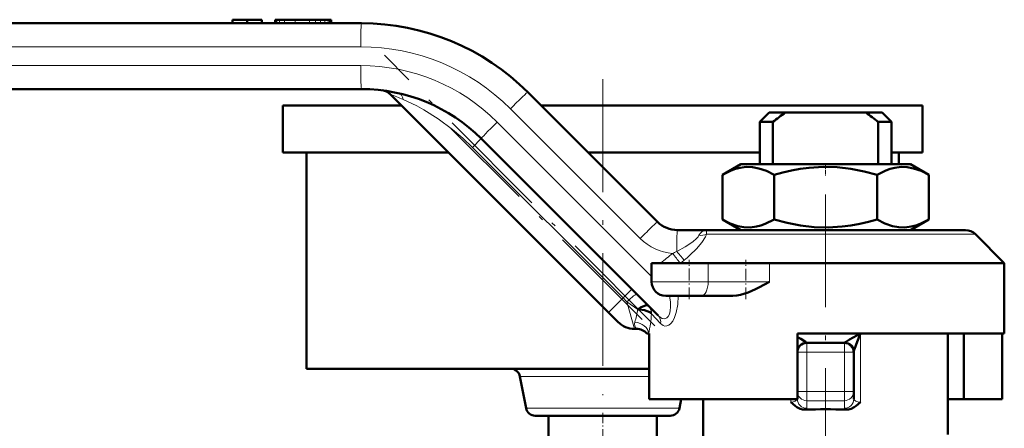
# Model space of a CAD drawing. Extents: x -1438 to 1837, y -1701 to 699.
# Tile 73 of 90: x 937 to 1042, y -228 to -185. Entities that reach past the tile are written whole.
import ezdxf

# ---------------------------------------------------------------- set-up
doc = ezdxf.new("R2010")
doc.units = 0
doc.linetypes.add('DASHDOT', pattern=[18.5, 12, -3, 0.5, -3])

msp = doc.modelspace()

# ---------------------------------------------------------------- linework, layer by layer
at = {"color": 7, "lineweight": 50}
for p, q in [((959.75, -185), (961.3, -185)), ((959.75, -185), (959.75, -185.35)), ((961.3, -185), (962.86, -185)), ((961.3, -185), (961.3, -185.35)), ((962.86, -185), (962.86, -185.35)), ((962.86, -185), (962.86, -185.35)), ((964.29, -185), (964.26, -185)), ((964.26, -185), (964.26, -185.35)), ((964.35, -185), (964.29, -185)), ((964.37, -185), (964.35, -185)), ((964.39, -185), (964.37, -185)), ((964.37, -185), (964.37, -185.35)), ((964.43, -185), (964.39, -185)), ((964.73, -185), (964.43, -185)), ((965.27, -185), (964.73, -185)), ((966.41, -185), (965.27, -185)), ((967.91, -185), (966.41, -185)), ((967.92, -185), (968.56, -185)), ((969.1, -185), (968.56, -185)), ((969.57, -185), (969.1, -185)), ((969.92, -185), (969.57, -185)), ((970.05, -185), (969.92, -185)), ((970.14, -185), (970.05, -185)), ((970.19, -185), (970.14, -185)), ((970.21, -185), (970.19, -185)), ((970.21, -185), (970.21, -185.35)), ((899.81, -185.35), (973.45, -185.35)), ((973.45, -192.35), (899.73, -192.35)), ((999.72, -216.12), (976.52, -192.91)), ((991.13, -192.67), (1004.92, -206.47)), ((965.1, -194.1), (977.7, -194.1)), ((965.1, -194.1), (965.1, -199.1)), ((992.55, -194.1), (999.1, -194.1)), ((999.1, -194.1), (1033.1, -194.1)), ((1033.1, -194.1), (1033.1, -199.1)), ((1016.8, -194.85), (1015.8, -195.85)), ((1016.8, -194.85), (1018.52, -194.85)), ((1027.09, -194.85), (1018.52, -194.85)), ((1027.09, -194.85), (1028.8, -194.85)), ((1028.8, -194.85), (1029.8, -195.85)), ((1015.8, -195.85), (1017.2, -195.85)), ((1015.8, -195.85), (1015.8, -200.35)), ((1017.2, -200.35), (1017.2, -195.85)), ((1028.4, -195.85), (1029.8, -195.85)), ((1028.4, -200.35), (1028.4, -195.85)), ((1029.8, -195.85), (1029.8, -200.35)), ((1005, -216.45), (986.18, -197.62)), ((965.1, -199.1), (982.7, -199.1)), ((967.6, -199.1), (967.6, -222.1)), ((997.55, -199.1), (999.1, -199.1)), ((999.1, -199.1), (1015.8, -199.1)), ((1029.8, -199.1), (1033.1, -199.1)), ((1030.6, -199.1), (1030.6, -200.35)), ((1013.78, -200.35), (1011.83, -201.47)), ((1027.32, -200.35), (1013.78, -200.35)), ((1031.83, -200.35), (1027.32, -200.35)), ((1031.83, -200.35), (1033.77, -201.47)), ((1011.83, -201.47), (1011.83, -206.23)), ((1017.32, -201.47), (1017.32, -206.23)), ((1028.29, -201.47), (1028.29, -206.23)), ((1033.77, -201.47), (1033.77, -206.23)), ((1013.78, -207.35), (1011.83, -206.23)), ((1031.83, -207.35), (1033.77, -206.23)), ((1007.05, -207.35), (1010.17, -207.35)), ((1037.68, -207.35), (1010.17, -207.35)), ((1038.74, -207.79), (1041.8, -210.85)), ((1004.3, -212.85), (1004.3, -210.85)), ((1010.31, -210.85), (1004.3, -210.85)), ((1010.31, -210.85), (1016.83, -210.85)), ((1041.8, -210.85), (1016.83, -210.85)), ((1041.8, -218.35), (1041.8, -210.85)), ((1005.8, -214.35), (1009.56, -214.35)), ((1012.93, -214.35), (1009.56, -214.35)), ((1003.96, -215.41), (1003.97, -215.42)), ((1000.72, -217.12), (999.72, -216.12)), ((1002.69, -217.85), (1002.49, -217.85)), ((1003.8, -218.35), (1004.01, -218.35)), ((1004.04, -218.35), (1004.01, -218.35)), ((1004.04, -225.35), (1004.04, -218.35)), ((1019.8, -218.35), (1019.8, -225.35)), ((1041.8, -218.35), (1019.8, -218.35)), ((1035.8, -229.1), (1035.8, -218.35)), ((1037.5, -225.35), (1037.5, -218.35)), ((1041.57, -225.35), (1041.57, -218.35)), ((1024.8, -219.35), (1020.8, -219.35)), ((1019.8, -220.35), (1019.8, -220.3)), ((1025.8, -220.35), (1025.8, -220.3)), ((1025.8, -224.51), (1025.8, -220.35)), ((967.6, -222.1), (999.1, -222.1)), ((990.29, -222.91), (990.95, -226.29)), ((999.1, -222.1), (1004.04, -222.1)), ((1019.8, -225.1), (1019.8, -225.32)), ((1025.8, -225.32), (1025.8, -224.51)), ((1019.8, -225.35), (1004.04, -225.35)), ((1007.44, -225.35), (1007.26, -226.29)), ((1009.8, -225.35), (1009.8, -230.1)), ((1037.5, -225.35), (1035.8, -225.35)), ((1037.5, -225.35), (1041.57, -225.35)), ((991.93, -227.1), (1006.28, -227.1)), ((993.35, -227.1), (993.35, -230.1)), ((1004.85, -227.1), (1004.85, -230.1))]:
    msp.add_line(p, q, dxfattribs=at)
at = {"color": 7, "lineweight": 18}
for p, q in [((964.29, -185), (964.29, -185.35)), ((964.35, -185), (964.35, -185.35)), ((964.39, -185), (964.39, -185.35)), ((964.43, -185), (964.43, -185.35)), ((964.73, -185), (964.73, -185.35)), ((965.27, -185), (965.27, -185.35)), ((966.41, -185), (966.41, -185.35)), ((967.91, -185), (967.91, -185.35)), ((968.56, -185), (968.56, -185.35)), ((969.1, -185), (969.1, -185.35)), ((969.57, -185), (969.57, -185.35)), ((969.92, -185), (969.92, -185.35)), ((970.05, -185), (970.05, -185.35)), ((970.14, -185), (970.14, -185.35)), ((970.19, -185), (970.19, -185.35)), ((973.37, -187.85), (899.74, -187.85)), ((899.66, -189.85), (973.37, -189.85)), ((1003.08, -208.24), (989.28, -194.44)), ((987.87, -195.86), (1004.3, -212.29)), ((985.25, -198.55), (986.18, -197.62)), ((1001.27, -214.57), (985.25, -198.55)), ((1038.74, -207.79), (1010.15, -207.79)), ((1010.31, -212.85), (1010.31, -210.85)), ((1016.83, -212.85), (1016.83, -210.85)), ((1010.31, -212.85), (1004.3, -212.85)), ((1010.31, -212.85), (1016.83, -212.85)), ((999.72, -216.12), (1001.27, -214.57)), ((1001.27, -214.57), (1002.2, -213.64)), ((1001.67, -214.97), (1001.27, -214.57)), ((1002.82, -215.78), (1001.67, -214.97)), ((1001.67, -214.97), (1002.49, -217.85)), ((1004.29, -216.27), (1004.26, -216.22)), ((1005.26, -217.3), (1004.29, -216.27)), ((1026.52, -218.35), (1026.52, -225.66)), ((1020.8, -219.35), (1020.8, -220.35)), ((1024.8, -220.35), (1024.8, -219.35)), ((1020.8, -220.35), (1019.8, -220.35)), ((1024.8, -220.35), (1020.8, -220.35)), ((1020.8, -224.51), (1020.8, -220.35)), ((1025.8, -220.35), (1024.8, -220.35)), ((1024.8, -224.51), (1024.8, -220.35)), ((1004.04, -222.91), (990.29, -222.91)), ((1019.8, -224.51), (1020.8, -224.51)), ((1020.8, -224.51), (1024.8, -224.51)), ((1020.8, -225.5), (1020.8, -224.51)), ((1025.8, -224.51), (1024.8, -224.51)), ((1024.8, -225.5), (1024.8, -224.51)), ((1019.09, -225.35), (1019.09, -225.66)), ((1020.8, -225.5), (1020.8, -226.31)), ((1020.8, -225.5), (1024.8, -225.5)), ((1024.8, -226.31), (1024.8, -225.5)), ((990.95, -226.29), (1007.26, -226.29))]:
    msp.add_line(p, q, dxfattribs=at)
at = {"color": 7, "linetype": 'DASHDOT', "lineweight": 18, "ltscale": 0.010515}
msp.add_line((967.92, -184.97), (967.92, -185.39), dxfattribs=at)
msp.add_line((967.92, -184.97), (967.92, -185.39), dxfattribs=at)
at = {"color": 7, "linetype": 'DASHDOT', "lineweight": 18}
for p, q in [((1004.66, -217.52), (975.89, -188.75)), ((999.1, -191.3), (999.1, -224.9)), ((1003.3, -216.86), (982.96, -196.53)), ((1022.8, -203.55), (1022.8, -235.74))]:
    msp.add_line(p, q, dxfattribs=at)
at = {"color": 7, "linetype": 'DASHDOT', "lineweight": 18, "ltscale": 0.033697}
msp.add_line((1022.8, -200.24), (1022.8, -201.59), dxfattribs=at)
at = {"color": 7, "linetype": 'DASHDOT', "lineweight": 18, "ltscale": 0.105015}
msp.add_line((1008.3, -214.7), (1008.3, -210.5), dxfattribs=at)
at = {"color": 7, "linetype": 'DASHDOT', "lineweight": 18, "ltscale": 0.105213}
msp.add_line((1014.32, -214.71), (1014.32, -210.5), dxfattribs=at)
at = {"color": 7, "linetype": 'DASHDOT', "lineweight": 18, "ltscale": 0.120001}
msp.add_line((1020.4, -220.35), (1025.2, -220.35), dxfattribs=at)
at = {"color": 7, "linetype": 'DASHDOT', "lineweight": 18, "ltscale": 0.124842}
for p, q in [((1020.8, -219.94), (1020.8, -224.93)), ((1024.8, -219.94), (1024.8, -224.93))]:
    msp.add_line(p, q, dxfattribs=at)
at = {"color": 7, "linetype": 'DASHDOT', "lineweight": 18, "ltscale": 0.120013}
msp.add_line((1025.2, -224.51), (1020.4, -224.51), dxfattribs=at)
at = {"color": 7, "linetype": 'DASHDOT', "lineweight": 18, "ltscale": 0.090015}
msp.add_line((999.1, -226.8), (999.1, -230.4), dxfattribs=at)
at = {"color": 7, "lineweight": 18}
for points in [[(985.25, -198.55), (984.21, -197.57), (983.13, -196.65), (981.62, -195.53), (980.09, -194.56), (979.32, -194.13), (977.88, -193.44)], [(1006.97, -209.62), (1007.87, -209.12), (1008.68, -208.59), (1009.09, -208.23), (1009.24, -208.05), (1009.33, -207.9)], [(1010.15, -207.79), (1010.02, -208.08), (1009.65, -208.66), (1009.06, -209.35), (1008.36, -210.02)], [(1009.33, -207.9), (1009.49, -207.66), (1009.69, -207.49), (1009.87, -207.4), (1010.17, -207.35)], [(1010.17, -207.35), (1010.16, -207.35), (1010.16, -207.36), (1010.15, -207.38), (1010.14, -207.42), (1010.15, -207.79)], [(1005, -216.45), (1005.23, -216.64), (1005.43, -216.74), (1005.63, -216.78), (1005.78, -216.76), (1005.92, -216.69), (1006.07, -216.53), (1006.19, -216.3), (1006.29, -215.94), (1006.32, -215.51), (1006.31, -215.03), (1006.22, -214.35)], [(1007.14, -214.35), (1007.08, -215.25), (1006.92, -216.12), (1006.75, -216.63), (1006.54, -217.04)], [(1006.54, -217.04), (1006.35, -217.29), (1006.13, -217.46), (1005.93, -217.55), (1005.72, -217.56), (1005.53, -217.5), (1005.26, -217.3)], [(1019.8, -225.35), (1019.76, -225.42), (1019.58, -225.54), (1019.35, -225.62), (1019.09, -225.66)], [(1025.8, -225.32), (1025.83, -225.39), (1025.86, -225.44), (1026, -225.53), (1026.24, -225.61), (1026.52, -225.66)]]:
    msp.add_lwpolyline(points, dxfattribs=at)
at = {"color": 7, "lineweight": 50}
for points in [[(1017.32, -201.47), (1016.51, -201.06), (1015.69, -200.78), (1015.03, -200.65), (1014.36, -200.63), (1013.7, -200.72), (1013.23, -200.84), (1012.76, -201.01), (1011.83, -201.47)], [(1028.29, -201.47), (1026.89, -201.11), (1025.47, -200.84), (1024.03, -200.67), (1022.54, -200.63), (1021.05, -200.72), (1020.1, -200.84), (1019.17, -201.01), (1018.24, -201.23), (1017.32, -201.47)], [(1033.77, -201.47), (1032.97, -201.06), (1032.15, -200.78), (1031.48, -200.65), (1030.82, -200.63), (1030.15, -200.72), (1029.68, -200.84), (1029.21, -201.01), (1028.29, -201.47)], [(1011.83, -206.23), (1012.64, -206.64), (1013.46, -206.93), (1014.12, -207.05), (1014.79, -207.07), (1015.45, -206.98), (1015.93, -206.86), (1016.39, -206.69), (1017.32, -206.23)], [(1017.32, -206.23), (1018.72, -206.59), (1020.14, -206.87), (1021.58, -207.03), (1023.07, -207.08), (1024.56, -206.98), (1025.5, -206.86), (1026.44, -206.69), (1027.37, -206.48), (1028.29, -206.23)], [(1028.29, -206.23), (1029.1, -206.64), (1029.92, -206.93), (1030.58, -207.05), (1031.24, -207.07), (1031.91, -206.98), (1032.38, -206.86), (1032.85, -206.69), (1033.77, -206.23)], [(1016.83, -212.85), (1015.71, -213.45), (1015.33, -213.64), (1014.56, -213.99), (1013.76, -214.24), (1013.35, -214.32), (1012.93, -214.35)], [(1003.96, -215.41), (1003.91, -215.37), (1003.74, -215.35), (1003.55, -215.39), (1003.12, -215.58), (1002.82, -215.78)], [(1004.26, -216.22), (1004.1, -216.08), (1003.84, -215.96), (1003.53, -215.86), (1003.01, -215.79), (1002.82, -215.78)], [(1020.77, -219.33), (1020.75, -219.3), (1020.67, -219.24), (1020.16, -218.93), (1019.8, -218.73)], [(1024.84, -219.33), (1024.85, -219.31), (1024.91, -219.26), (1025.36, -218.98), (1026.52, -218.35)], [(1025.8, -220.3), (1025.84, -220.1), (1025.87, -220.01), (1026.16, -219.22), (1026.52, -218.35)], [(1019.8, -220.3), (1019.83, -220.09), (1019.9, -219.89), (1020.03, -219.69), (1020.2, -219.52), (1020.41, -219.41), (1020.77, -219.33)], [(1025.8, -220.3), (1025.78, -220.09), (1025.71, -219.89), (1025.58, -219.69), (1025.4, -219.52), (1025.2, -219.41), (1024.84, -219.33)], [(1020.65, -226.44), (1020.36, -226.42), (1020.09, -226.35), (1019.75, -226.19), (1019.55, -226.06), (1019.09, -225.66)], [(1024.96, -226.44), (1025.24, -226.42), (1025.52, -226.35), (1025.85, -226.19), (1026.05, -226.06), (1026.52, -225.66)]]:
    msp.add_lwpolyline(points, dxfattribs=at)
for centre, radius, start, end in [((973.45, -210.35), 25, 45, 90), ((973.45, -210.35), 18, 45, 90), ((975.46, -193.97), 1.5, 45, 83.0123), ((1036.28, -219.56), 30.44, 125.7116, 128.8223), ((1009.32, -219.57), 30.44, 51.1781, 54.288), ((1007.05, -204.35), 3, 225, 270), ((1037.68, -208.85), 1.5, 44.9998, 90), ((1005.8, -212.85), 1.5, 180, 270), ((1002.49, -215.35), 2.5, 225, 270), ((1002.69, -219.35), 1.5, 41.8103, 90), ((1020.8, -220.35), 1, 90, 180), ((1024.8, -220.35), 1, 0, 90), ((989.31, -223.1), 1, 11, 90), ((991.93, -226.1), 1, 191, 270), ((1006.28, -226.1), 1, 270, 349), ((1022.8, -299.65), 73.24, 88.3146, 91.6854)]:
    msp.add_arc(centre, radius, start, end, dxfattribs=at)
at = {"color": 7, "lineweight": 18}
for centre, radius, start, end in [((973.37, -210.35), 22.5, 45, 89.9999), ((973.37, -210.35), 20.5, 45.0001, 90), ((970.4, -210.67), 18.78, 66.5198, 70.9933), ((1006.97, -204.35), 5.5, 225, 265.4556), ((1009.53, -206.28), 1.63, 262.9862, 292.1326), ((1083.19, -306.37), 123.27, 128.4513, 129.2054), ((996.48, -188.93), 23.2, 295.6723, 296.8737), ((977.97, -232.7), 36.59, 36.6625, 38.6735), ((990.31, -190.07), 26.91, 310.4649, 312.1301), ((991.78, -191.67), 24.74, 309.1574, 310.2861), ((1003.22, -216.14), 1.05, 355.6368, 43.7689), ((1003.18, -216.2), 1.11, 356.6235, 44.6619), ((992.1, -214.2), 10.83, 344.1785, 351.6223), ((981.52, -214.23), 22.86, 349.601, 354.8741), ((1003.21, -217.36), 0.713, 162.6968, 223.126), ((1020.81, -219.31), 0.0444, 205.3544, 258.9743), ((1024.8, -219.31), 0.0444, 281.0257, 334.6455)]:
    msp.add_arc(centre, radius, start, end, dxfattribs=at)
for centre, major_axis, ratio, start_param, end_param in [((973.45, -187.85), (0, -2.5), 0.030539, 3.141593, 4.712389), ((973.45, -189.85), (0, 2.5), 0.030539, 1.570796, 3.141593), ((977.07, -194.25), (-0.33, -1.46), 0.534507, 2.272445, 3.141577), ((989.36, -194.44), (-1.77, -1.77), 0.021599, 3.141593, 4.733985), ((987.94, -195.86), (1.77, 1.77), 0.021599, 1.592392, 3.141593), ((1003.16, -208.24), (-1.77, -1.77), 0.021599, 3.141593, 4.733985), ((1007.05, -209.85), (0, 2.5), 0.030539, 0, 1.477634), ((1006.92, -209.48), (0.96, -1.15), 0.036281, 4.803472, 5.848954), ((1009.56, -212.85), (0, -1.5), 0.50139, 0, 1.570796), ((1001.67, -215.24), (1.06, 1.06), 0.125988, 0, 1.445468), ((1004.15, -217.3), (-0.849, -0.849), 0.862084, 2.282264, 3.141593), ((1002.52, -218.35), (1.47, -0.29), 0.794456, 0.243357, 1.726235), ((1020.8, -224.51), (1, 0), 0.984808, 3.141593, 4.712389), ((1024.8, -224.51), (-1, 0), 0.984808, 1.570796, 3.141593), ((1020.8, -225.32), (1, 0), 0.984808, 3.141593, 4.712389), ((1024.8, -225.32), (1, 0), 0.984808, 4.712389, 6.283185), ((1018.81, -226.31), (2, 0), 0.176414, 5.887895, 6.283179), ((1026.27, -226.32), (1.47, -0.02), 0.204651, 3.144118, 3.606683)]:
    msp.add_ellipse(centre, major_axis=major_axis, ratio=ratio, start_param=start_param, end_param=end_param, dxfattribs=at)

doc.saveas('drawing.dxf')
